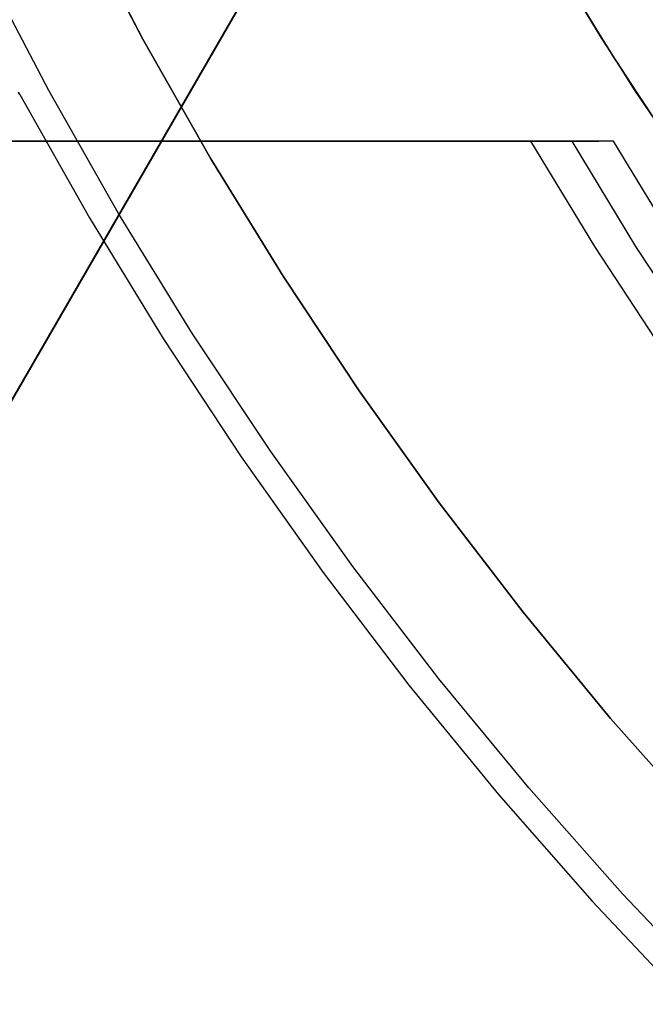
# Model space of a CAD drawing. Header units: millimetres. Extents: x 7986 to 9191, y -11326 to -10283.
# Tile 85 of 256: x 8534 to 8544, y -10709 to -10694. Entities that reach past the tile are written whole.
import ezdxf

# ---------------------------------------------------------------- set-up
doc = ezdxf.new("R2010")
doc.units = ezdxf.units.MM
doc.layers.add('color', color=7, linetype='Continuous')

msp = doc.modelspace()

# ---------------------------------------------------------------- linework, layer by layer
at = {"color": 7, "true_color": 0xffffff}
for p, q in [((8532.818, -10702.192, 21.456), (8540.766, -10688.425, 25.126)), ((8540.681, -10688.572, 25.858), (8531.777, -10703.995, 25.858)), ((8532.199, -10703.263, 26.815), (8540.147, -10689.497, 30.485)), ((8542.094, -10692.662, 37.555), (8543.058, -10694.262, 37.555)), ((8542.282, -10692.984, 39.059), (8543.251, -10694.567, 39.059)), ((8542.282, -10692.984, 39.059), (8543.251, -10694.567, 39.059)), ((8542.591, -10693.503, 36.051), (8543.566, -10695.058, 36.051)), ((8542.591, -10693.503, 36.051), (8543.566, -10695.058, 36.051)), ((8543.058, -10694.262, 37.555), (8544.077, -10695.827, 37.555)), ((8543.251, -10694.567, 39.059), (8544.273, -10696.115, 39.059)), ((8543.251, -10694.567, 39.059), (8544.273, -10696.115, 39.059)), ((8543.566, -10695.058, 36.051), (8544.594, -10696.578, 36.051)), ((8543.566, -10695.058, 36.051), (8544.594, -10696.578, 36.051)), ((8527.189, -10695.811, 50.293), (8543.03, -10695.811, 50.293)), ((8527.945, -10695.811, 49.125), (8542.01, -10695.811, 45.877)), ((8543.247, -10695.811, 51.236), (8529.182, -10695.811, 54.484)), ((8535.109, -10695.811, 47.471), (8535.109, -10695.811, 53.115)), ((8542.01, -10695.811, 45.877), (8542.962, -10697.379, 45.658)), ((8543.247, -10695.811, 51.236), (8542.01, -10695.811, 45.877)), ((8543.581, -10697.379, 48.337), (8542.629, -10695.811, 48.557)), ((8544.199, -10697.379, 51.017), (8543.247, -10695.811, 51.236)), ((8536.233, -10696.277, 23.033), (8536.233, -10696.277, 28.677)), ((8542.962, -10697.379, 45.658), (8543.966, -10698.913, 45.426)), ((8544.585, -10698.913, 48.105), (8543.581, -10697.379, 48.337))]:
    msp.add_line(p, q, dxfattribs=at)
at = {"layer": 'color', "color": 254, "true_color": 0xcad1ee}
for p, q in [((8536.229, -10694.286, 2.259), (8535.277, -10692.466, 2.259)), ((8535.277, -10692.466, 0.259), (8536.229, -10694.286, 0.259)), ((8536.229, -10694.286, 2.259), (8535.277, -10692.466, 2.259)), ((8535.277, -10692.466, 0.259), (8536.229, -10694.286, 0.259)), ((8536.229, -10694.286, 1.259), (8535.277, -10692.466, 1.259)), ((8534.824, -10695.052, 0.259), (8533.847, -10693.183, 0.259)), ((8534.824, -10695.052, 0.259), (8533.847, -10693.183, 0.259)), ((8537.243, -10696.072, 2.259), (8536.229, -10694.286, 2.259)), ((8536.229, -10694.286, 0.259), (8537.243, -10696.072, 0.259)), ((8537.243, -10696.072, 2.259), (8536.229, -10694.286, 2.259)), ((8536.229, -10694.286, 0.259), (8537.243, -10696.072, 0.259)), ((8537.243, -10696.072, 1.259), (8536.229, -10694.286, 1.259)), ((8534.391, -10695.111, 2.259), (8534.372, -10695.08, 2.258)), ((8534.391, -10695.111, 2.259), (8534.372, -10695.08, 2.258)), ((8534.391, -10695.111, 3.101), (8534.374, -10695.082, 3.101)), ((8534.391, -10695.111, 4.359), (8534.391, -10695.111, 2.259)), ((8534.391, -10695.111, 2.259), (8535.43, -10696.951, 2.259)), ((8534.391, -10695.111, 4.359), (8535.43, -10696.951, 4.359)), ((8534.391, -10695.111, 4.359), (8534.391, -10695.111, 2.259)), ((8534.391, -10695.111, 2.259), (8535.43, -10696.951, 2.259)), ((8534.391, -10695.111, 3.309), (8535.43, -10696.951, 3.309)), ((8534.391, -10695.111, 4.359), (8535.43, -10696.951, 4.359)), ((8535.865, -10696.886, 0.259), (8534.824, -10695.052, 0.259)), ((8535.865, -10696.886, 0.259), (8534.824, -10695.052, 0.259)), ((8538.319, -10697.822, 2.259), (8537.243, -10696.072, 2.259)), ((8537.243, -10696.072, 0.259), (8538.319, -10697.822, 0.259)), ((8538.319, -10697.822, 2.259), (8537.243, -10696.072, 2.259)), ((8537.243, -10696.072, 0.259), (8538.319, -10697.822, 0.259)), ((8538.319, -10697.822, 1.259), (8537.243, -10696.072, 1.259)), ((8536.969, -10698.683, 0.259), (8535.865, -10696.886, 0.259)), ((8536.969, -10698.683, 0.259), (8535.865, -10696.886, 0.259)), ((8535.43, -10696.951, 2.259), (8536.531, -10698.755, 2.259)), ((8535.43, -10696.951, 4.359), (8536.531, -10698.755, 4.359)), ((8535.43, -10696.951, 2.259), (8536.531, -10698.755, 2.259)), ((8535.43, -10696.951, 3.309), (8536.531, -10698.755, 3.309)), ((8535.43, -10696.951, 4.359), (8536.531, -10698.755, 4.359)), ((8539.454, -10699.534, 2.259), (8538.319, -10697.822, 2.259)), ((8538.319, -10697.822, 0.259), (8539.454, -10699.534, 0.259)), ((8539.454, -10699.534, 2.259), (8538.319, -10697.822, 2.259)), ((8538.319, -10697.822, 0.259), (8539.454, -10699.534, 0.259)), ((8539.454, -10699.534, 1.259), (8538.319, -10697.822, 1.259)), ((8538.134, -10700.441, 0.259), (8536.969, -10698.683, 0.259)), ((8538.134, -10700.441, 0.259), (8536.969, -10698.683, 0.259)), ((8536.531, -10698.755, 2.259), (8537.693, -10700.519, 2.259)), ((8536.531, -10698.755, 4.359), (8537.693, -10700.519, 4.359)), ((8536.531, -10698.755, 2.259), (8537.693, -10700.519, 2.259)), ((8536.531, -10698.755, 3.309), (8537.693, -10700.519, 3.309)), ((8536.531, -10698.755, 4.359), (8537.693, -10700.519, 4.359)), ((8540.647, -10701.206, 2.259), (8539.454, -10699.534, 2.259)), ((8539.454, -10699.534, 0.259), (8540.647, -10701.206, 0.259)), ((8540.647, -10701.206, 2.259), (8539.454, -10699.534, 2.259)), ((8539.454, -10699.534, 0.259), (8540.647, -10701.206, 0.259)), ((8540.647, -10701.206, 1.259), (8539.454, -10699.534, 1.259)), ((8539.36, -10702.157, 0.259), (8538.134, -10700.441, 0.259)), ((8539.36, -10702.157, 0.259), (8538.134, -10700.441, 0.259)), ((8537.693, -10700.519, 2.259), (8538.915, -10702.243, 2.259)), ((8537.693, -10700.519, 4.359), (8538.915, -10702.243, 4.359)), ((8537.693, -10700.519, 2.259), (8538.915, -10702.243, 2.259)), ((8537.693, -10700.519, 3.309), (8538.915, -10702.243, 3.309)), ((8537.693, -10700.519, 4.359), (8538.915, -10702.243, 4.359)), ((8541.897, -10702.836, 2.259), (8540.647, -10701.206, 2.259)), ((8540.647, -10701.206, 0.259), (8541.897, -10702.836, 0.259)), ((8541.897, -10702.836, 2.259), (8540.647, -10701.206, 2.259)), ((8540.647, -10701.206, 0.259), (8541.897, -10702.836, 0.259)), ((8541.897, -10702.836, 1.259), (8540.647, -10701.206, 1.259)), ((8540.643, -10703.83, 0.259), (8539.36, -10702.157, 0.259)), ((8540.643, -10703.83, 0.259), (8539.36, -10702.157, 0.259)), ((8538.915, -10702.243, 2.259), (8540.196, -10703.923, 2.259)), ((8538.915, -10702.243, 4.359), (8540.196, -10703.923, 4.359)), ((8538.915, -10702.243, 2.259), (8540.196, -10703.923, 2.259)), ((8538.915, -10702.243, 3.309), (8540.196, -10703.923, 3.309)), ((8538.915, -10702.243, 4.359), (8540.196, -10703.923, 4.359)), ((8543.203, -10704.421, 2.259), (8541.897, -10702.836, 2.259)), ((8541.897, -10702.836, 0.259), (8543.203, -10704.421, 0.259)), ((8543.203, -10704.421, 2.259), (8541.897, -10702.836, 2.259)), ((8541.897, -10702.836, 0.259), (8543.203, -10704.421, 0.259)), ((8543.203, -10704.421, 1.259), (8541.897, -10702.836, 1.259)), ((8541.984, -10705.458, 0.259), (8540.643, -10703.83, 0.259)), ((8541.984, -10705.458, 0.259), (8540.643, -10703.83, 0.259)), ((8540.196, -10703.923, 2.259), (8541.533, -10705.559, 2.259)), ((8540.196, -10703.923, 4.359), (8541.533, -10705.559, 4.359)), ((8540.196, -10703.923, 2.259), (8541.533, -10705.559, 2.259)), ((8540.196, -10703.923, 3.309), (8541.533, -10705.559, 3.309)), ((8540.196, -10703.923, 4.359), (8541.533, -10705.559, 4.359)), ((8544.563, -10705.961, 2.259), (8543.203, -10704.421, 2.259)), ((8543.203, -10704.421, 0.259), (8544.563, -10705.961, 0.259)), ((8544.563, -10705.961, 2.259), (8543.203, -10704.421, 2.259)), ((8543.203, -10704.421, 0.259), (8544.563, -10705.961, 0.259)), ((8544.563, -10705.961, 1.259), (8543.203, -10704.421, 1.259)), ((8543.38, -10707.039, 0.259), (8541.984, -10705.458, 0.259)), ((8543.38, -10707.039, 0.259), (8541.984, -10705.458, 0.259)), ((8541.533, -10705.559, 2.259), (8542.926, -10707.147, 2.259)), ((8541.533, -10705.559, 4.359), (8542.926, -10707.147, 4.359)), ((8541.533, -10705.559, 2.259), (8542.926, -10707.147, 2.259)), ((8541.533, -10705.559, 3.309), (8542.926, -10707.147, 3.309)), ((8541.533, -10705.559, 4.359), (8542.926, -10707.147, 4.359)), ((8544.83, -10708.57, 0.259), (8543.38, -10707.039, 0.259)), ((8544.83, -10708.57, 0.259), (8543.38, -10707.039, 0.259)), ((8542.926, -10707.147, 2.259), (8544.373, -10708.687, 2.259)), ((8542.926, -10707.147, 4.359), (8544.373, -10708.687, 4.359)), ((8542.926, -10707.147, 2.259), (8544.373, -10708.687, 2.259)), ((8542.926, -10707.147, 3.309), (8544.373, -10708.687, 3.309)), ((8542.926, -10707.147, 4.359), (8544.373, -10708.687, 4.359))]:
    msp.add_line(p, q, dxfattribs=at)

doc.saveas('drawing.dxf')
